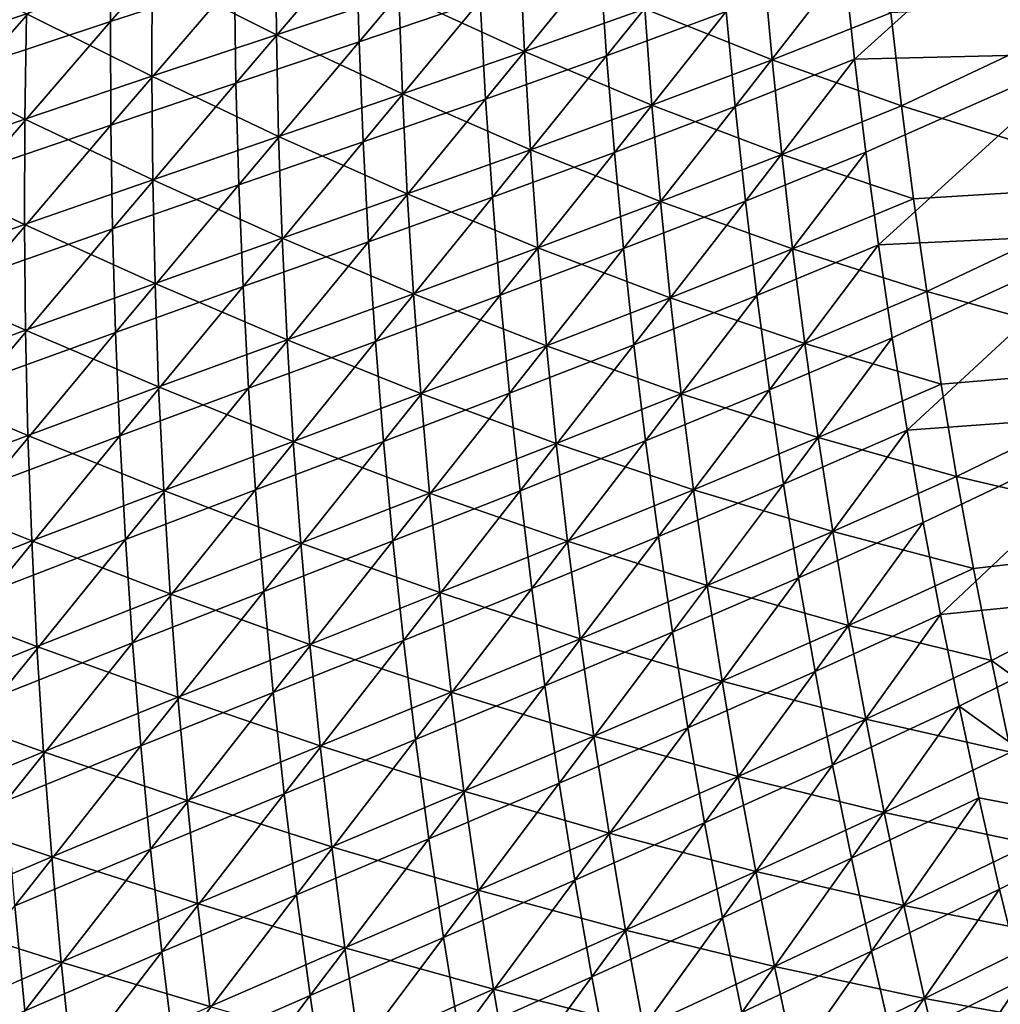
# Model space of a CAD drawing. Header units: metres. Extents: x 0 to 1400, y -1400 to 0.
# Tile 36 of 256: x 131 to 198, y -854 to -787. Entities that reach past the tile are written whole.
import ezdxf

# ---------------------------------------------------------------- set-up
doc = ezdxf.new("R2010")
doc.units = ezdxf.units.M

msp = doc.modelspace()

# ---------------------------------------------------------------- linework, layer by layer
at = {"layer": 'None'}
for points in [[(187.415466, -783.318481, -422.86795), (202.206619, -776.933655, -476.078735), (188.103165, -789.648315, -422.851593)], [(202.206619, -776.933655, -476.078735), (204.003128, -789.283447, -476.329742), (188.103165, -789.648315, -422.851593)], [(145.964478, -777.451111, -281.851929), (137.577515, -787.099365, -253.835327), (137.648224, -780.059814, -253.864624)], [(137.577515, -787.099365, -253.835327), (145.964478, -777.451111, -281.851929), (145.983765, -784.368469, -281.822968)], [(162.397629, -779.021301, -338.018768), (154.446487, -788.485229, -309.854584), (154.251007, -781.690552, -309.88208)], [(162.397629, -779.021301, -338.018768), (162.679489, -785.698425, -337.993134), (154.446487, -788.485229, -309.854584)], [(137.648224, -780.059814, -253.864624), (137.577515, -787.099365, -253.835327), (129.014542, -789.927002, -225.915344)], [(137.648224, -780.059814, -253.864624), (129.014542, -789.927002, -225.915344), (129.175293, -782.763, -225.944077)], [(171.258469, -789.436157, -366.192841), (170.808167, -782.879761, -366.21582), (178.848373, -779.986389, -394.522034)], [(178.848373, -779.986389, -394.522034), (179.378571, -786.432007, -394.501923), (171.258469, -789.436157, -366.192841)], [(148.838104, -787.99707, -280.9328), (148.777222, -781.086853, -280.973541), (140.404694, -783.783813, -252.964325)], [(157.159714, -785.230164, -309.013367), (148.777222, -781.086853, -280.973541), (148.838104, -787.99707, -280.9328)], [(146.091431, -791.283997, -281.794312), (145.983765, -784.368469, -281.822968), (154.251007, -781.690552, -309.88208)], [(154.251007, -781.690552, -309.88208), (154.446487, -788.485229, -309.854584), (146.091431, -791.283997, -281.794312)], [(123.476158, -782.221619, -197.205765), (123.1763, -789.502563, -197.166321), (131.87645, -786.574524, -225.027679)], [(157.159714, -785.230164, -309.013367), (165.679886, -789.142151, -337.125275), (165.356812, -782.473083, -337.162506)], [(165.356812, -782.473083, -337.162506), (165.679886, -789.142151, -337.125275), (173.850815, -786.237732, -365.340637)], [(163.047089, -792.369873, -337.967773), (162.679489, -785.698425, -337.993134), (170.808167, -782.879761, -366.21582)], [(163.047089, -792.369873, -337.967773), (170.808167, -782.879761, -366.21582), (171.258469, -789.436157, -366.192841)], [(182.49469, -789.699036, -393.582458), (181.923737, -783.262512, -393.612823), (173.850815, -786.237732, -365.340637)], [(187.415466, -783.318481, -422.86795), (179.991486, -792.868652, -394.481934), (179.378571, -786.432007, -394.501923)], [(188.103165, -789.648315, -422.851593), (179.991486, -792.868652, -394.481934), (187.415466, -783.318481, -422.86795)], [(190.561569, -786.503601, -421.918274), (181.923737, -783.262512, -393.612823), (182.49469, -789.699036, -393.582458)], [(131.87645, -786.574524, -225.027679), (140.376343, -790.816895, -252.923218), (140.404694, -783.783813, -252.964325)], [(140.404694, -783.783813, -252.964325), (140.376343, -790.816895, -252.923218), (148.838104, -787.99707, -280.9328)], [(137.596664, -794.138306, -253.806305), (137.577515, -787.099365, -253.835327), (145.983765, -784.368469, -281.822968)], [(137.596664, -794.138306, -253.806305), (145.983765, -784.368469, -281.822968), (146.091431, -791.283997, -281.794312)], [(157.397247, -792.017517, -308.974091), (157.159714, -785.230164, -309.013367), (148.838104, -787.99707, -280.9328)], [(165.679886, -789.142151, -337.125275), (157.159714, -785.230164, -309.013367), (157.397247, -792.017517, -308.974091)], [(162.679489, -785.698425, -337.993134), (154.729248, -795.275513, -309.827393), (154.446487, -788.485229, -309.854584)], [(154.729248, -795.275513, -309.827393), (162.679489, -785.698425, -337.993134), (163.047089, -792.369873, -337.967773)], [(191.290421, -792.824036, -421.8927), (206.360428, -785.720032, -475.41449), (190.561569, -786.503601, -421.918274)], [(208.410187, -798.138, -475.644775), (206.360428, -785.720032, -475.41449), (191.290421, -792.824036, -421.8927)], [(123.1763, -789.502563, -197.166321), (131.75882, -793.732727, -224.987076), (131.87645, -786.574524, -225.027679)], [(131.87645, -786.574524, -225.027679), (131.75882, -793.732727, -224.987076), (140.376343, -790.816895, -252.923218)], [(165.679886, -789.142151, -337.125275), (174.342712, -792.785767, -365.306549), (173.850815, -786.237732, -365.340637)], [(179.378571, -786.432007, -394.501923), (171.793152, -795.984619, -366.170105), (171.258469, -789.436157, -366.192841)], [(179.378571, -786.432007, -394.501923), (179.991486, -792.868652, -394.481934), (171.793152, -795.984619, -366.170105)], [(173.850815, -786.237732, -365.340637), (174.342712, -792.785767, -365.306549), (182.49469, -789.699036, -393.582458)], [(191.290421, -792.824036, -421.8927), (190.561569, -786.503601, -421.918274), (182.49469, -789.699036, -393.582458)], [(137.577515, -787.099365, -253.835327), (128.945145, -797.091736, -225.886871), (129.014542, -789.927002, -225.915344)], [(128.945145, -797.091736, -225.886871), (137.577515, -787.099365, -253.835327), (137.596664, -794.138306, -253.806305)], [(140.376343, -790.816895, -252.923218), (148.988693, -794.906006, -280.892334), (148.838104, -787.99707, -280.9328)], [(148.838104, -787.99707, -280.9328), (148.988693, -794.906006, -280.892334), (157.397247, -792.017517, -308.974091)], [(154.446487, -788.485229, -309.854584), (146.287964, -798.196289, -281.76593), (146.091431, -791.283997, -281.794312)], [(154.446487, -788.485229, -309.854584), (154.729248, -795.275513, -309.827393), (146.287964, -798.196289, -281.76593)], [(166.089981, -795.80603, -337.088318), (165.679886, -789.142151, -337.125275), (157.397247, -792.017517, -308.974091)], [(163.500732, -799.034485, -337.942688), (163.047089, -792.369873, -337.967773), (171.258469, -789.436157, -366.192841)], [(171.258469, -789.436157, -366.192841), (171.793152, -795.984619, -366.170105), (163.500732, -799.034485, -337.942688)], [(174.342712, -792.785767, -365.306549), (165.679886, -789.142151, -337.125275), (166.089981, -795.80603, -337.088318)], [(188.103165, -789.648315, -422.851593), (204.003128, -789.283447, -476.329742), (188.871948, -795.967346, -422.835266)], [(188.871948, -795.967346, -422.835266), (204.003128, -789.283447, -476.329742), (189.721924, -802.274414, -422.819031)], [(189.721924, -802.274414, -422.819031), (204.003128, -789.283447, -476.329742), (206.105118, -801.499695, -476.572937)], [(123.1763, -789.502563, -197.166321), (122.970024, -796.78772, -197.127121), (131.75882, -793.732727, -224.987076)], [(174.342712, -792.785767, -365.306549), (183.149658, -796.127014, -393.552368), (182.49469, -789.699036, -393.582458)], [(180.687241, -799.295227, -394.462128), (179.991486, -792.868652, -394.481934), (188.103165, -789.648315, -422.851593)], [(188.871948, -795.967346, -422.835266), (180.687241, -799.295227, -394.462128), (188.103165, -789.648315, -422.851593)], [(182.49469, -789.699036, -393.582458), (183.149658, -796.127014, -393.552368), (191.290421, -792.824036, -421.8927)], [(131.75882, -793.732727, -224.987076), (140.43927, -797.850159, -252.882385), (140.376343, -790.816895, -252.923218)], [(137.706253, -801.175415, -253.777557), (137.596664, -794.138306, -253.806305), (146.091431, -791.283997, -281.794312)], [(146.091431, -791.283997, -281.794312), (146.287964, -798.196289, -281.76593), (137.706253, -801.175415, -253.777557)], [(140.376343, -790.816895, -252.923218), (140.43927, -797.850159, -252.882385), (148.988693, -794.906006, -280.892334)], [(148.988693, -794.906006, -280.892334), (157.72345, -798.801147, -308.93515), (157.397247, -792.017517, -308.974091)], [(157.397247, -792.017517, -308.974091), (157.72345, -798.801147, -308.93515), (166.089981, -795.80603, -337.088318)], [(155.099731, -802.06012, -309.800507), (154.729248, -795.275513, -309.827393), (163.047089, -792.369873, -337.967773)], [(155.099731, -802.06012, -309.800507), (163.047089, -792.369873, -337.967773), (163.500732, -799.034485, -337.942688)], [(174.920334, -799.326294, -365.272736), (174.342712, -792.785767, -365.306549), (166.089981, -795.80603, -337.088318)], [(183.149658, -796.127014, -393.552368), (174.342712, -792.785767, -365.306549), (174.920334, -799.326294, -365.272736)], [(179.991486, -792.868652, -394.481934), (172.41243, -802.523926, -366.147583), (171.793152, -795.984619, -366.170105)], [(180.687241, -799.295227, -394.462128), (172.41243, -802.523926, -366.147583), (179.991486, -792.868652, -394.481934)], [(183.149658, -796.127014, -393.552368), (192.10173, -799.133972, -421.867401), (191.290421, -792.824036, -421.8927)], [(192.10173, -799.133972, -421.867401), (208.410187, -798.138, -475.644775), (191.290421, -792.824036, -421.8927)], [(122.970024, -796.78772, -197.127121), (131.734039, -800.892578, -224.946747), (131.75882, -793.732727, -224.987076)], [(131.75882, -793.732727, -224.987076), (131.734039, -800.892578, -224.946747), (140.43927, -797.850159, -252.882385)], [(128.967789, -804.255859, -225.858658), (128.945145, -797.091736, -225.886871), (137.596664, -794.138306, -253.806305)], [(128.967789, -804.255859, -225.858658), (137.596664, -794.138306, -253.806305), (137.706253, -801.175415, -253.777557)], [(140.43927, -797.850159, -252.882385), (149.229584, -801.812622, -280.852173), (148.988693, -794.906006, -280.892334)], [(154.729248, -795.275513, -309.827393), (146.573868, -805.104187, -281.737854), (146.287964, -798.196289, -281.76593)], [(155.099731, -802.06012, -309.800507), (146.573868, -805.104187, -281.737854), (154.729248, -795.275513, -309.827393)], [(148.988693, -794.906006, -280.892334), (149.229584, -801.812622, -280.852173), (157.72345, -798.801147, -308.93515)], [(157.72345, -798.801147, -308.93515), (166.587494, -802.463745, -337.051697), (166.089981, -795.80603, -337.088318)], [(171.793152, -795.984619, -366.170105), (164.040726, -805.69104, -337.917908), (163.500732, -799.034485, -337.942688)], [(171.793152, -795.984619, -366.170105), (172.41243, -802.523926, -366.147583), (164.040726, -805.69104, -337.917908)], [(166.089981, -795.80603, -337.088318), (166.587494, -802.463745, -337.051697), (174.920334, -799.326294, -365.272736)], [(183.88884, -802.545349, -393.522583), (183.149658, -796.127014, -393.552368), (174.920334, -799.326294, -365.272736)], [(180.687241, -799.295227, -394.462128), (188.871948, -795.967346, -422.835266), (181.466003, -805.710693, -394.442474)], [(181.466003, -805.710693, -394.442474), (188.871948, -795.967346, -422.835266), (189.721924, -802.274414, -422.819031)], [(192.10173, -799.133972, -421.867401), (183.149658, -796.127014, -393.552368), (183.88884, -802.545349, -393.522583)], [(122.970024, -796.78772, -197.127121), (122.858162, -804.075989, -197.088165), (131.734039, -800.892578, -224.946747)], [(131.734039, -800.892578, -224.946747), (140.594131, -804.882568, -252.841858), (140.43927, -797.850159, -252.882385)], [(140.43927, -797.850159, -252.882385), (140.594131, -804.882568, -252.841858), (149.229584, -801.812622, -280.852173)], [(208.410187, -798.138, -475.644775), (192.10173, -799.133972, -421.867401), (192.995575, -805.432373, -421.842377)], [(210.749802, -810.313538, -475.865356), (208.410187, -798.138, -475.644775), (192.995575, -805.432373, -421.842377)], [(146.287964, -798.196289, -281.76593), (137.906876, -808.209351, -253.7491), (137.706253, -801.175415, -253.777557)], [(146.287964, -798.196289, -281.76593), (146.573868, -805.104187, -281.737854), (137.906876, -808.209351, -253.7491)], [(149.229584, -801.812622, -280.852173), (158.138779, -805.579895, -308.896484), (157.72345, -798.801147, -308.93515)], [(157.72345, -798.801147, -308.93515), (158.138779, -805.579895, -308.896484), (166.587494, -802.463745, -337.051697)], [(155.558319, -808.83783, -309.773895), (155.099731, -802.06012, -309.800507), (163.500732, -799.034485, -337.942688)], [(163.500732, -799.034485, -337.942688), (164.040726, -805.69104, -337.917908), (155.558319, -808.83783, -309.773895)], [(166.587494, -802.463745, -337.051697), (175.583954, -805.858398, -365.239227), (174.920334, -799.326294, -365.272736)], [(172.41243, -802.523926, -366.147583), (180.687241, -799.295227, -394.462128), (173.116562, -809.052979, -366.125336)], [(173.116562, -809.052979, -366.125336), (180.687241, -799.295227, -394.462128), (181.466003, -805.710693, -394.442474)], [(174.920334, -799.326294, -365.272736), (175.583954, -805.858398, -365.239227), (183.88884, -802.545349, -393.522583)], [(192.995575, -805.432373, -421.842377), (192.10173, -799.133972, -421.867401), (183.88884, -802.545349, -393.522583)], [(122.858162, -804.075989, -197.088165), (131.802841, -808.052979, -224.906693), (131.734039, -800.892578, -224.946747)], [(129.08313, -811.41803, -225.830734), (128.967789, -804.255859, -225.858658), (137.706253, -801.175415, -253.777557)], [(137.706253, -801.175415, -253.777557), (137.906876, -808.209351, -253.7491), (129.08313, -811.41803, -225.830734)], [(131.734039, -800.892578, -224.946747), (131.802841, -808.052979, -224.906693), (140.594131, -804.882568, -252.841858)], [(140.594131, -804.882568, -252.841858), (149.56134, -808.71582, -280.812317), (149.229584, -801.812622, -280.852173)], [(146.949631, -812.006348, -281.710083), (146.573868, -805.104187, -281.737854), (155.099731, -802.06012, -309.800507)], [(155.558319, -808.83783, -309.773895), (146.949631, -812.006348, -281.710083), (155.099731, -802.06012, -309.800507)], [(149.229584, -801.812622, -280.852173), (149.56134, -808.71582, -280.812317), (158.138779, -805.579895, -308.896484)], [(206.105118, -801.499695, -476.572937), (190.653137, -808.568481, -422.802887), (189.721924, -802.274414, -422.819031)], [(191.665649, -814.848633, -422.786804), (190.653137, -808.568481, -422.802887), (206.105118, -801.499695, -476.572937)], [(208.514389, -813.617859, -476.808502), (191.665649, -814.848633, -422.786804), (206.105118, -801.499695, -476.572937)], [(158.138779, -805.579895, -308.896484), (167.172806, -809.114136, -337.01535), (166.587494, -802.463745, -337.051697)], [(164.040726, -805.69104, -337.917908), (172.41243, -802.523926, -366.147583), (164.667389, -812.338379, -337.893433)], [(164.667389, -812.338379, -337.893433), (172.41243, -802.523926, -366.147583), (173.116562, -809.052979, -366.125336)], [(166.587494, -802.463745, -337.051697), (167.172806, -809.114136, -337.01535), (175.583954, -805.858398, -365.239227)], [(175.583954, -805.858398, -365.239227), (184.712402, -808.953125, -393.493073), (183.88884, -802.545349, -393.522583)], [(189.721924, -802.274414, -422.819031), (182.327896, -812.113892, -394.423004), (181.466003, -805.710693, -394.442474)], [(190.653137, -808.568481, -422.802887), (182.327896, -812.113892, -394.423004), (189.721924, -802.274414, -422.819031)], [(183.88884, -802.545349, -393.522583), (184.712402, -808.953125, -393.493073), (192.995575, -805.432373, -421.842377)], [(122.858162, -804.075989, -197.088165), (122.841568, -811.366089, -197.049469), (131.802841, -808.052979, -224.906693)], [(131.802841, -808.052979, -224.906693), (140.841583, -811.912964, -252.801651), (140.594131, -804.882568, -252.841858)], [(146.573868, -805.104187, -281.737854), (138.199112, -815.23877, -253.720947), (137.906876, -808.209351, -253.7491)], [(146.949631, -812.006348, -281.710083), (138.199112, -815.23877, -253.720947), (146.573868, -805.104187, -281.737854)], [(140.594131, -804.882568, -252.841858), (140.841583, -811.912964, -252.801651), (149.56134, -808.71582, -280.812317)], [(184.712402, -808.953125, -393.493073), (193.972046, -811.718323, -421.817627), (192.995575, -805.432373, -421.842377)], [(192.995575, -805.432373, -421.842377), (193.972046, -811.718323, -421.817627), (210.749802, -810.313538, -475.865356)], [(149.56134, -808.71582, -280.812317), (158.643723, -812.352722, -308.858185), (158.138779, -805.579895, -308.896484)], [(155.558319, -808.83783, -309.773895), (164.040726, -805.69104, -337.917908), (156.105392, -815.607422, -309.74765)], [(156.105392, -815.607422, -309.74765), (164.040726, -805.69104, -337.917908), (164.667389, -812.338379, -337.893433)], [(158.138779, -805.579895, -308.896484), (158.643723, -812.352722, -308.858185), (167.172806, -809.114136, -337.01535)], [(167.172806, -809.114136, -337.01535), (176.333817, -812.380859, -365.206055), (175.583954, -805.858398, -365.239227)], [(181.466003, -805.710693, -394.442474), (173.905731, -815.57074, -366.103333), (173.116562, -809.052979, -366.125336)], [(182.327896, -812.113892, -394.423004), (173.905731, -815.57074, -366.103333), (181.466003, -805.710693, -394.442474)], [(175.583954, -805.858398, -365.239227), (176.333817, -812.380859, -365.206055), (184.712402, -808.953125, -393.493073)], [(122.841568, -811.366089, -197.049469), (131.965988, -815.212769, -224.866959), (131.802841, -808.052979, -224.906693)], [(131.802841, -808.052979, -224.906693), (131.965988, -815.212769, -224.866959), (140.841583, -811.912964, -252.801651)], [(137.906876, -808.209351, -253.7491), (129.291855, -818.576782, -225.803116), (129.08313, -811.41803, -225.830734)], [(137.906876, -808.209351, -253.7491), (138.199112, -815.23877, -253.720947), (129.291855, -818.576782, -225.803116)], [(140.841583, -811.912964, -252.801651), (149.984512, -815.614441, -280.772827), (149.56134, -808.71582, -280.812317)], [(149.56134, -808.71582, -280.812317), (149.984512, -815.614441, -280.772827), (158.643723, -812.352722, -308.858185)], [(183.273087, -818.503784, -394.403717), (182.327896, -812.113892, -394.423004), (190.653137, -808.568481, -422.802887)], [(183.273087, -818.503784, -394.403717), (190.653137, -808.568481, -422.802887), (191.665649, -814.848633, -422.786804)], [(146.949631, -812.006348, -281.710083), (155.558319, -808.83783, -309.773895), (147.415726, -818.901611, -281.682648)], [(147.415726, -818.901611, -281.682648), (155.558319, -808.83783, -309.773895), (156.105392, -815.607422, -309.74765)], [(158.643723, -812.352722, -308.858185), (167.846252, -815.756165, -336.979401), (167.172806, -809.114136, -337.01535)], [(173.116562, -809.052979, -366.125336), (165.381027, -818.975342, -337.869263), (164.667389, -812.338379, -337.893433)], [(173.905731, -815.57074, -366.103333), (165.381027, -818.975342, -337.869263), (173.116562, -809.052979, -366.125336)], [(167.172806, -809.114136, -337.01535), (167.846252, -815.756165, -336.979401), (176.333817, -812.380859, -365.206055)], [(176.333817, -812.380859, -365.206055), (185.620514, -815.349182, -393.463898), (184.712402, -808.953125, -393.493073)], [(184.712402, -808.953125, -393.493073), (185.620514, -815.349182, -393.463898), (193.972046, -811.718323, -421.817627)], [(193.972046, -811.718323, -421.817627), (195.031235, -817.990723, -421.793152), (210.749802, -810.313538, -475.865356)], [(210.749802, -810.313538, -475.865356), (195.031235, -817.990723, -421.793152), (213.373703, -822.283325, -476.076569)], [(122.841568, -811.366089, -197.049469), (122.921082, -818.656799, -197.011063), (131.965988, -815.212769, -224.866959)], [(131.965988, -815.212769, -224.866959), (141.182297, -818.940125, -252.761765), (140.841583, -811.912964, -252.801651)], [(138.199112, -815.23877, -253.720947), (146.949631, -812.006348, -281.710083), (138.583542, -822.262329, -253.693115)], [(138.583542, -822.262329, -253.693115), (146.949631, -812.006348, -281.710083), (147.415726, -818.901611, -281.682648)], [(140.841583, -811.912964, -252.801651), (141.182297, -818.940125, -252.761765), (149.984512, -815.614441, -280.772827)], [(174.780182, -822.075989, -366.081635), (173.905731, -815.57074, -366.103333), (182.327896, -812.113892, -394.423004)], [(174.780182, -822.075989, -366.081635), (182.327896, -812.113892, -394.423004), (183.273087, -818.503784, -394.403717)], [(185.620514, -815.349182, -393.463898), (195.031235, -817.990723, -421.793152), (193.972046, -811.718323, -421.817627)], [(149.984512, -815.614441, -280.772827), (159.238693, -819.118408, -308.820221), (158.643723, -812.352722, -308.858185)], [(164.667389, -812.338379, -337.893433), (156.741379, -822.367737, -309.721741), (156.105392, -815.607422, -309.74765)], [(165.381027, -818.975342, -337.869263), (156.741379, -822.367737, -309.721741), (164.667389, -812.338379, -337.893433)], [(158.643723, -812.352722, -308.858185), (159.238693, -819.118408, -308.820221), (167.846252, -815.756165, -336.979401)], [(167.846252, -815.756165, -336.979401), (177.170181, -818.8927, -365.173187), (176.333817, -812.380859, -365.206055)], [(176.333817, -812.380859, -365.206055), (177.170181, -818.8927, -365.173187), (185.620514, -815.349182, -393.463898)], [(192.759552, -821.113647, -422.770844), (191.665649, -814.848633, -422.786804), (208.514389, -813.617859, -476.808502)], [(193.934891, -827.362549, -422.754974), (192.759552, -821.113647, -422.770844), (208.514389, -813.617859, -476.808502)], [(208.514389, -813.617859, -476.808502), (211.224426, -825.619995, -477.035614), (193.934891, -827.362549, -422.754974)], [(184.301682, -824.879272, -394.384613), (183.273087, -818.503784, -394.403717), (191.665649, -814.848633, -422.786804)], [(184.301682, -824.879272, -394.384613), (191.665649, -814.848633, -422.786804), (192.759552, -821.113647, -422.770844)], [(122.921082, -818.656799, -197.011063), (132.224228, -822.370667, -224.827545), (131.965988, -815.212769, -224.866959)], [(129.291855, -818.576782, -225.803116), (138.199112, -815.23877, -253.720947), (129.59465, -825.730835, -225.775787)], [(129.59465, -825.730835, -225.775787), (138.199112, -815.23877, -253.720947), (138.583542, -822.262329, -253.693115)], [(131.965988, -815.212769, -224.866959), (132.224228, -822.370667, -224.827545), (141.182297, -818.940125, -252.761765)], [(177.170181, -818.8927, -365.173187), (186.613358, -821.732544, -393.435059), (185.620514, -815.349182, -393.463898)], [(185.620514, -815.349182, -393.463898), (186.613358, -821.732544, -393.435059), (195.031235, -817.990723, -421.793152)], [(141.182297, -818.940125, -252.761765), (150.499634, -822.507263, -280.733673), (149.984512, -815.614441, -280.772827)], [(156.105392, -815.607422, -309.74765), (147.972672, -825.788574, -281.655548), (147.415726, -818.901611, -281.682648)], [(156.741379, -822.367737, -309.721741), (147.972672, -825.788574, -281.655548), (156.105392, -815.607422, -309.74765)], [(149.984512, -815.614441, -280.772827), (150.499634, -822.507263, -280.733673), (159.238693, -819.118408, -308.820221)], [(159.238693, -819.118408, -308.820221), (168.60817, -822.388672, -336.943787), (167.846252, -815.756165, -336.979401)], [(166.181961, -825.60083, -337.845428), (165.381027, -818.975342, -337.869263), (173.905731, -815.57074, -366.103333)], [(166.181961, -825.60083, -337.845428), (173.905731, -815.57074, -366.103333), (174.780182, -822.075989, -366.081635)], [(167.846252, -815.756165, -336.979401), (168.60817, -822.388672, -336.943787), (177.170181, -818.8927, -365.173187)], [(186.613358, -821.732544, -393.435059), (196.173233, -824.248718, -421.769043), (195.031235, -817.990723, -421.793152)], [(195.031235, -817.990723, -421.793152), (196.173233, -824.248718, -421.769043), (213.373703, -822.283325, -476.076569)], [(122.921082, -818.656799, -197.011063), (123.097527, -825.94696, -196.972961), (132.224228, -822.370667, -224.827545)], [(175.740128, -828.567627, -366.060181), (174.780182, -822.075989, -366.081635), (183.273087, -818.503784, -394.403717)], [(175.740128, -828.567627, -366.060181), (183.273087, -818.503784, -394.403717), (184.301682, -824.879272, -394.384613)], [(132.224228, -822.370667, -224.827545), (141.616867, -825.96283, -252.722244), (141.182297, -818.940125, -252.761765)], [(147.415726, -818.901611, -281.682648), (139.06076, -829.278809, -253.665619), (138.583542, -822.262329, -253.693115)], [(147.972672, -825.788574, -281.655548), (139.06076, -829.278809, -253.665619), (147.415726, -818.901611, -281.682648)], [(141.182297, -818.940125, -252.761765), (141.616867, -825.96283, -252.722244), (150.499634, -822.507263, -280.733673)], [(150.499634, -822.507263, -280.733673), (159.924133, -825.875793, -308.782654), (159.238693, -819.118408, -308.820221)], [(157.466675, -829.117493, -309.696167), (156.741379, -822.367737, -309.721741), (165.381027, -818.975342, -337.869263)], [(157.466675, -829.117493, -309.696167), (165.381027, -818.975342, -337.869263), (166.181961, -825.60083, -337.845428)], [(159.238693, -819.118408, -308.820221), (159.924133, -825.875793, -308.782654), (168.60817, -822.388672, -336.943787)], [(168.60817, -822.388672, -336.943787), (178.093292, -825.392761, -365.140717), (177.170181, -818.8927, -365.173187)], [(177.170181, -818.8927, -365.173187), (178.093292, -825.392761, -365.140717), (186.613358, -821.732544, -393.435059)], [(185.413849, -831.239258, -394.365723), (184.301682, -824.879272, -394.384613), (192.759552, -821.113647, -422.770844)], [(185.413849, -831.239258, -394.365723), (192.759552, -821.113647, -422.770844), (193.934891, -827.362549, -422.754974)], [(167.07048, -832.213501, -337.82193), (166.181961, -825.60083, -337.845428), (174.780182, -822.075989, -366.081635)], [(167.07048, -832.213501, -337.82193), (174.780182, -822.075989, -366.081635), (175.740128, -828.567627, -366.060181)], [(178.093292, -825.392761, -365.140717), (187.691071, -828.102173, -393.406555), (186.613358, -821.732544, -393.435059)], [(186.613358, -821.732544, -393.435059), (187.691071, -828.102173, -393.406555), (196.173233, -824.248718, -421.769043)], [(123.097527, -825.94696, -196.972961), (132.578247, -829.52533, -224.788467), (132.224228, -822.370667, -224.827545)], [(138.583542, -822.262329, -253.693115), (129.992188, -832.878784, -225.748795), (129.59465, -825.730835, -225.775787)], [(139.06076, -829.278809, -253.665619), (129.992188, -832.878784, -225.748795), (138.583542, -822.262329, -253.693115)], [(132.224228, -822.370667, -224.827545), (132.578247, -829.52533, -224.788467), (141.616867, -825.96283, -252.722244)], [(141.616867, -825.96283, -252.722244), (151.107208, -829.393005, -280.694916), (150.499634, -822.507263, -280.733673)], [(148.620941, -832.666138, -281.628815), (147.972672, -825.788574, -281.655548), (156.741379, -822.367737, -309.721741)], [(148.620941, -832.666138, -281.628815), (156.741379, -822.367737, -309.721741), (157.466675, -829.117493, -309.696167)], [(150.499634, -822.507263, -280.733673), (151.107208, -829.393005, -280.694916), (159.924133, -825.875793, -308.782654)], [(159.924133, -825.875793, -308.782654), (169.458893, -829.010559, -336.908539), (168.60817, -822.388672, -336.943787)], [(168.60817, -822.388672, -336.943787), (169.458893, -829.010559, -336.908539), (178.093292, -825.392761, -365.140717)], [(213.373703, -822.283325, -476.076569), (196.173233, -824.248718, -421.769043), (197.398148, -830.49115, -421.745209)], [(213.373703, -822.283325, -476.076569), (197.398148, -830.49115, -421.745209), (208.655441, -838.639343, -450.149689)], [(176.785812, -835.044495, -366.039032), (175.740128, -828.567627, -366.060181), (184.301682, -824.879272, -394.384613)], [(176.785812, -835.044495, -366.039032), (184.301682, -824.879272, -394.384613), (185.413849, -831.239258, -394.365723)], [(196.173233, -824.248718, -421.769043), (187.691071, -828.102173, -393.406555), (197.398148, -830.49115, -421.745209)], [(169.458893, -829.010559, -336.908539), (179.103409, -831.880066, -365.108612), (178.093292, -825.392761, -365.140717)], [(178.093292, -825.392761, -365.140717), (179.103409, -831.880066, -365.108612), (187.691071, -828.102173, -393.406555)], [(123.097527, -825.94696, -196.972961), (123.371704, -833.235046, -196.935196), (132.578247, -829.52533, -224.788467)], [(132.578247, -829.52533, -224.788467), (142.14592, -832.979675, -252.683105), (141.616867, -825.96283, -252.722244)], [(139.631348, -836.286804, -253.638458), (139.06076, -829.278809, -253.665619), (147.972672, -825.788574, -281.655548)], [(139.631348, -836.286804, -253.638458), (147.972672, -825.788574, -281.655548), (148.620941, -832.666138, -281.628815)], [(141.616867, -825.96283, -252.722244), (142.14592, -832.979675, -252.683105), (151.107208, -829.393005, -280.694916)], [(151.107208, -829.393005, -280.694916), (160.700439, -832.623657, -308.745483), (159.924133, -825.875793, -308.782654)], [(158.281677, -835.85553, -309.670929), (157.466675, -829.117493, -309.696167), (166.181961, -825.60083, -337.845428)], [(158.281677, -835.85553, -309.670929), (166.181961, -825.60083, -337.845428), (167.07048, -832.213501, -337.82193)], [(159.924133, -825.875793, -308.782654), (160.700439, -832.623657, -308.745483), (169.458893, -829.010559, -336.908539)], [(211.224426, -825.619995, -477.035614), (195.191742, -833.594299, -422.739227), (193.934891, -827.362549, -422.754974)], [(195.191742, -833.594299, -422.739227), (211.224426, -825.619995, -477.035614), (206.531509, -841.704468, -451.14328)], [(186.609726, -837.582642, -394.347046), (185.413849, -831.239258, -394.365723), (193.934891, -827.362549, -422.754974)], [(193.934891, -827.362549, -422.754974), (195.191742, -833.594299, -422.739227), (186.609726, -837.582642, -394.347046)], [(187.691071, -828.102173, -393.406555), (179.103409, -831.880066, -365.108612), (188.853851, -834.457092, -393.378448)], [(197.398148, -830.49115, -421.745209), (187.691071, -828.102173, -393.406555), (188.853851, -834.457092, -393.378448)], [(168.046906, -838.812378, -337.798798), (167.07048, -832.213501, -337.82193), (175.740128, -828.567627, -366.060181)], [(168.046906, -838.812378, -337.798798), (175.740128, -828.567627, -366.060181), (176.785812, -835.044495, -366.039032)], [(123.371704, -833.235046, -196.935196), (133.028778, -836.675415, -224.749756), (132.578247, -829.52533, -224.788467)], [(130.485138, -840.019348, -225.722107), (129.992188, -832.878784, -225.748795), (139.06076, -829.278809, -253.665619)], [(130.485138, -840.019348, -225.722107), (139.06076, -829.278809, -253.665619), (139.631348, -836.286804, -253.638458)], [(132.578247, -829.52533, -224.788467), (133.028778, -836.675415, -224.749756), (142.14592, -832.979675, -252.683105)], [(142.14592, -832.979675, -252.683105), (151.807755, -836.270447, -280.656586), (151.107208, -829.393005, -280.694916)], [(149.361038, -839.532898, -281.602417), (148.620941, -832.666138, -281.628815), (157.466675, -829.117493, -309.696167)], [(149.361038, -839.532898, -281.602417), (157.466675, -829.117493, -309.696167), (158.281677, -835.85553, -309.670929)], [(151.107208, -829.393005, -280.694916), (151.807755, -836.270447, -280.656586), (160.700439, -832.623657, -308.745483)], [(160.700439, -832.623657, -308.745483), (170.398743, -835.620605, -336.873718), (169.458893, -829.010559, -336.908539)], [(169.458893, -829.010559, -336.908539), (170.398743, -835.620605, -336.873718), (179.103409, -831.880066, -365.108612)], [(197.398148, -830.49115, -421.745209), (188.853851, -834.457092, -393.378448), (198.706039, -836.717163, -421.721741)], [(197.398148, -830.49115, -421.745209), (198.706039, -836.717163, -421.721741), (208.655441, -838.639343, -450.149689)], [(177.917435, -841.505493, -366.018188), (176.785812, -835.044495, -366.039032), (185.413849, -831.239258, -394.365723)], [(177.917435, -841.505493, -366.018188), (185.413849, -831.239258, -394.365723), (186.609726, -837.582642, -394.347046)], [(159.186768, -842.580566, -309.646088), (158.281677, -835.85553, -309.670929), (167.07048, -832.213501, -337.82193)], [(159.186768, -842.580566, -309.646088), (167.07048, -832.213501, -337.82193), (168.046906, -838.812378, -337.798798)], [(179.103409, -831.880066, -365.108612), (170.398743, -835.620605, -336.873718), (180.200745, -838.353455, -365.076904)], [(188.853851, -834.457092, -393.378448), (179.103409, -831.880066, -365.108612), (180.200745, -838.353455, -365.076904)], [(140.295898, -843.285095, -253.611649), (139.631348, -836.286804, -253.638458), (148.620941, -832.666138, -281.628815)], [(140.295898, -843.285095, -253.611649), (148.620941, -832.666138, -281.628815), (149.361038, -839.532898, -281.602417)], [(151.807755, -836.270447, -280.656586), (161.568054, -839.360901, -308.70874), (160.700439, -832.623657, -308.745483)], [(160.700439, -832.623657, -308.745483), (161.568054, -839.360901, -308.70874), (170.398743, -835.620605, -336.873718)], [(123.371704, -833.235046, -196.935196), (123.744415, -840.519653, -196.897766), (133.028778, -836.675415, -224.749756)], [(133.028778, -836.675415, -224.749756), (142.770035, -839.989502, -252.644363), (142.14592, -832.979675, -252.683105)], [(142.14592, -832.979675, -252.683105), (142.770035, -839.989502, -252.644363), (151.807755, -836.270447, -280.656586)], [(195.191742, -833.594299, -422.739227), (187.889465, -843.908386, -394.328583), (186.609726, -837.582642, -394.347046)], [(196.530197, -839.8078, -422.723572), (187.889465, -843.908386, -394.328583), (195.191742, -833.594299, -422.739227)], [(206.531509, -841.704468, -451.14328), (196.530197, -839.8078, -422.723572), (195.191742, -833.594299, -422.739227)], [(190.101822, -840.796143, -393.350677), (188.853851, -834.457092, -393.378448), (180.200745, -838.353455, -365.076904)], [(198.706039, -836.717163, -421.721741), (188.853851, -834.457092, -393.378448), (190.101822, -840.796143, -393.350677)], [(169.111542, -845.396118, -337.77597), (168.046906, -838.812378, -337.798798), (176.785812, -835.044495, -366.039032)], [(169.111542, -845.396118, -337.77597), (176.785812, -835.044495, -366.039032), (177.917435, -841.505493, -366.018188)], [(150.193451, -846.387634, -281.576416), (149.361038, -839.532898, -281.602417), (158.281677, -835.85553, -309.670929)], [(150.193451, -846.387634, -281.576416), (158.281677, -835.85553, -309.670929), (159.186768, -842.580566, -309.646088)], [(170.398743, -835.620605, -336.873718), (161.568054, -839.360901, -308.70874), (171.42807, -842.217773, -336.839325)], [(180.200745, -838.353455, -365.076904), (170.398743, -835.620605, -336.873718), (171.42807, -842.217773, -336.839325)], [(123.744415, -840.519653, -196.897766), (133.576492, -843.81958, -224.711441), (133.028778, -836.675415, -224.749756)], [(131.074188, -847.151001, -225.695786), (130.485138, -840.019348, -225.722107), (139.631348, -836.286804, -253.638458)], [(131.074188, -847.151001, -225.695786), (139.631348, -836.286804, -253.638458), (140.295898, -843.285095, -253.611649)], [(133.028778, -836.675415, -224.749756), (133.576492, -843.81958, -224.711441), (142.770035, -839.989502, -252.644363)], [(142.770035, -839.989502, -252.644363), (152.601791, -843.138367, -280.618652), (151.807755, -836.270447, -280.656586)], [(151.807755, -836.270447, -280.656586), (152.601791, -843.138367, -280.618652), (161.568054, -839.360901, -308.70874)], [(200.097015, -842.92572, -421.698639), (198.706039, -836.717163, -421.721741), (190.101822, -840.796143, -393.350677)], [(179.135239, -847.949524, -365.99765), (177.917435, -841.505493, -366.018188), (186.609726, -837.582642, -394.347046)], [(186.609726, -837.582642, -394.347046), (187.889465, -843.908386, -394.328583), (179.135239, -847.949524, -365.99765)], [(160.182373, -849.291443, -309.621643), (159.186768, -842.580566, -309.646088), (168.046906, -838.812378, -337.798798)], [(160.182373, -849.291443, -309.621643), (168.046906, -838.812378, -337.798798), (169.111542, -845.396118, -337.77597)], [(180.200745, -838.353455, -365.076904), (171.42807, -842.217773, -336.839325), (181.385574, -844.81189, -365.045593)], [(180.200745, -838.353455, -365.076904), (181.385574, -844.81189, -365.045593), (190.101822, -840.796143, -393.350677)], [(141.054977, -850.272278, -253.585205), (140.295898, -843.285095, -253.611649), (149.361038, -839.532898, -281.602417)], [(141.054977, -850.272278, -253.585205), (149.361038, -839.532898, -281.602417), (150.193451, -846.387634, -281.576416)], [(161.568054, -839.360901, -308.70874), (152.601791, -843.138367, -280.618652), (162.52739, -846.086243, -308.672424)], [(171.42807, -842.217773, -336.839325), (161.568054, -839.360901, -308.70874), (162.52739, -846.086243, -308.672424)], [(133.576492, -843.81958, -224.711441), (143.489853, -846.990906, -252.606033), (142.770035, -839.989502, -252.644363)], [(142.770035, -839.989502, -252.644363), (143.489853, -846.990906, -252.606033), (152.601791, -843.138367, -280.618652)], [(196.530197, -839.8078, -422.723572), (189.253189, -850.215393, -394.310333), (187.889465, -843.908386, -394.328583)], [(197.950287, -846.002014, -422.708099), (189.253189, -850.215393, -394.310333), (196.530197, -839.8078, -422.723572)], [(206.531509, -841.704468, -451.14328), (197.950287, -846.002014, -422.708099), (196.530197, -839.8078, -422.723572)], [(133.576492, -843.81958, -224.711441), (123.744415, -840.519653, -196.897766), (124.216438, -847.799438, -196.860703)], [(181.385574, -844.81189, -365.045593), (191.435196, -847.118408, -393.323334), (190.101822, -840.796143, -393.350677)], [(190.101822, -840.796143, -393.350677), (191.435196, -847.118408, -393.323334), (200.097015, -842.92572, -421.698639)], [(170.264709, -851.963684, -337.75354), (169.111542, -845.396118, -337.77597), (177.917435, -841.505493, -366.018188)], [(170.264709, -851.963684, -337.75354), (177.917435, -841.505493, -366.018188), (179.135239, -847.949524, -365.99765)], [(172.54718, -848.800842, -336.805359), (171.42807, -842.217773, -336.839325), (162.52739, -846.086243, -308.672424)], [(181.385574, -844.81189, -365.045593), (171.42807, -842.217773, -336.839325), (172.54718, -848.800842, -336.805359)], [(199.452103, -852.175842, -422.692719), (197.950287, -846.002014, -422.708099), (206.531509, -841.704468, -451.14328)], [(151.118668, -853.229126, -281.550781), (150.193451, -846.387634, -281.576416), (159.186768, -842.580566, -309.646088)], [(151.118668, -853.229126, -281.550781), (159.186768, -842.580566, -309.646088), (160.182373, -849.291443, -309.621643)], [(191.435196, -847.118408, -393.323334), (201.571136, -849.115723, -421.675873), (200.097015, -842.92572, -421.698639)], [(131.759995, -854.272583, -225.6698), (131.074188, -847.151001, -225.695786), (140.295898, -843.285095, -253.611649)], [(131.759995, -854.272583, -225.6698), (140.295898, -843.285095, -253.611649), (141.054977, -850.272278, -253.585205)], [(152.601791, -843.138367, -280.618652), (143.489853, -846.990906, -252.606033), (153.489838, -849.995483, -280.581177)], [(162.52739, -846.086243, -308.672424), (152.601791, -843.138367, -280.618652), (153.489838, -849.995483, -280.581177)], [(134.222122, -850.956421, -224.673538), (133.576492, -843.81958, -224.711441), (124.216438, -847.799438, -196.860703)], [(133.576492, -843.81958, -224.711441), (134.222122, -850.956421, -224.673538), (143.489853, -846.990906, -252.606033)], [(187.889465, -843.908386, -394.328583), (180.439438, -854.375427, -365.977417), (179.135239, -847.949524, -365.99765)], [(189.253189, -850.215393, -394.310333), (180.439438, -854.375427, -365.977417), (187.889465, -843.908386, -394.328583)], [(182.658127, -851.254211, -365.01474), (181.385574, -844.81189, -365.045593), (172.54718, -848.800842, -336.805359)], [(191.435196, -847.118408, -393.323334), (181.385574, -844.81189, -365.045593), (182.658127, -851.254211, -365.01474)], [(161.268875, -855.986938, -309.597565), (160.182373, -849.291443, -309.621643), (169.111542, -845.396118, -337.77597)], [(161.268875, -855.986938, -309.597565), (169.111542, -845.396118, -337.77597), (170.264709, -851.963684, -337.75354)], [(162.52739, -846.086243, -308.672424), (153.489838, -849.995483, -280.581177), (163.578873, -852.798523, -308.636566)], [(162.52739, -846.086243, -308.672424), (163.578873, -852.798523, -308.636566), (172.54718, -848.800842, -336.805359)], [(190.701065, -856.502502, -394.292328), (189.253189, -850.215393, -394.310333), (197.950287, -846.002014, -422.708099)], [(199.452103, -852.175842, -422.692719), (190.701065, -856.502502, -394.292328), (197.950287, -846.002014, -422.708099)], [(141.909195, -857.24707, -253.559128), (141.054977, -850.272278, -253.585205), (150.193451, -846.387634, -281.576416)], [(141.909195, -857.24707, -253.559128), (150.193451, -846.387634, -281.576416), (151.118668, -853.229126, -281.550781)], [(122.299606, -858.425476, -197.835251), (131.074188, -847.151001, -225.695786), (131.759995, -854.272583, -225.6698)], [(143.489853, -846.990906, -252.606033), (134.222122, -850.956421, -224.673538), (144.305969, -853.982605, -252.568161)], [(153.489838, -849.995483, -280.581177), (143.489853, -846.990906, -252.606033), (144.305969, -853.982605, -252.568161)], [(192.85405, -853.422729, -393.296387), (191.435196, -847.118408, -393.323334), (182.658127, -851.254211, -365.01474)], [(201.571136, -849.115723, -421.675873), (191.435196, -847.118408, -393.323334), (192.85405, -853.422729, -393.296387)], [(124.216438, -847.799438, -196.860703), (124.788574, -855.072937, -196.824036), (134.222122, -850.956421, -224.673538)], [(171.506714, -858.513855, -337.731476), (170.264709, -851.963684, -337.75354), (179.135239, -847.949524, -365.99765)], [(179.135239, -847.949524, -365.99765), (180.439438, -854.375427, -365.977417), (171.506714, -858.513855, -337.731476)], [(163.578873, -852.798523, -308.636566), (173.756439, -855.368774, -336.771851), (172.54718, -848.800842, -336.805359)], [(172.54718, -848.800842, -336.805359), (173.756439, -855.368774, -336.771851), (182.658127, -851.254211, -365.01474)], [(152.137192, -860.056091, -281.525543), (151.118668, -853.229126, -281.550781), (160.182373, -849.291443, -309.621643)], [(152.137192, -860.056091, -281.525543), (160.182373, -849.291443, -309.621643), (161.268875, -855.986938, -309.597565)], [(203.128296, -855.286011, -421.653503), (201.571136, -849.115723, -421.675873), (192.85405, -853.422729, -393.296387)], [(132.543274, -861.382568, -225.644196), (131.759995, -854.272583, -225.6698), (141.054977, -850.272278, -253.585205)], [(132.543274, -861.382568, -225.644196), (141.054977, -850.272278, -253.585205), (141.909195, -857.24707, -253.559128)], [(154.472412, -856.840637, -280.544159), (153.489838, -849.995483, -280.581177), (144.305969, -853.982605, -252.568161)], [(163.578873, -852.798523, -308.636566), (153.489838, -849.995483, -280.581177), (154.472412, -856.840637, -280.544159)], [(181.830261, -860.782104, -365.95752), (180.439438, -854.375427, -365.977417), (189.253189, -850.215393, -394.310333)], [(190.701065, -856.502502, -394.292328), (181.830261, -860.782104, -365.95752), (189.253189, -850.215393, -394.310333)], [(134.222122, -850.956421, -224.673538), (124.788574, -855.072937, -196.824036), (134.966339, -858.084656, -224.636047)], [(144.305969, -853.982605, -252.568161), (134.222122, -850.956421, -224.673538), (134.966339, -858.084656, -224.636047)], [(173.756439, -855.368774, -336.771851), (184.018616, -857.679382, -364.984314), (182.658127, -851.254211, -365.01474)], [(182.658127, -851.254211, -365.01474), (184.018616, -857.679382, -364.984314), (192.85405, -853.422729, -393.296387)], [(162.446686, -862.665771, -309.573883), (161.268875, -855.986938, -309.597565), (170.264709, -851.963684, -337.75354)], [(162.446686, -862.665771, -309.573883), (170.264709, -851.963684, -337.75354), (171.506714, -858.513855, -337.731476)], [(192.233215, -862.768738, -394.274597), (190.701065, -856.502502, -394.292328), (199.452103, -852.175842, -422.692719)], [(201.035721, -858.328369, -422.677521), (192.233215, -862.768738, -394.274597), (199.452103, -852.175842, -422.692719)], [(164.722931, -859.496582, -308.601196), (163.578873, -852.798523, -308.636566), (154.472412, -856.840637, -280.544159)], [(173.756439, -855.368774, -336.771851), (163.578873, -852.798523, -308.636566), (164.722931, -859.496582, -308.601196)], [(142.8591, -864.208191, -253.533447), (141.909195, -857.24707, -253.559128), (151.118668, -853.229126, -281.550781)], [(142.8591, -864.208191, -253.533447), (151.118668, -853.229126, -281.550781), (152.137192, -860.056091, -281.525543)], [(184.018616, -857.679382, -364.984314), (194.358398, -859.707886, -393.269897), (192.85405, -853.422729, -393.296387)], [(192.85405, -853.422729, -393.296387), (194.358398, -859.707886, -393.269897), (203.128296, -855.286011, -421.653503)]]:
    msp.add_3dface(points, dxfattribs=at)

doc.saveas('drawing.dxf')
